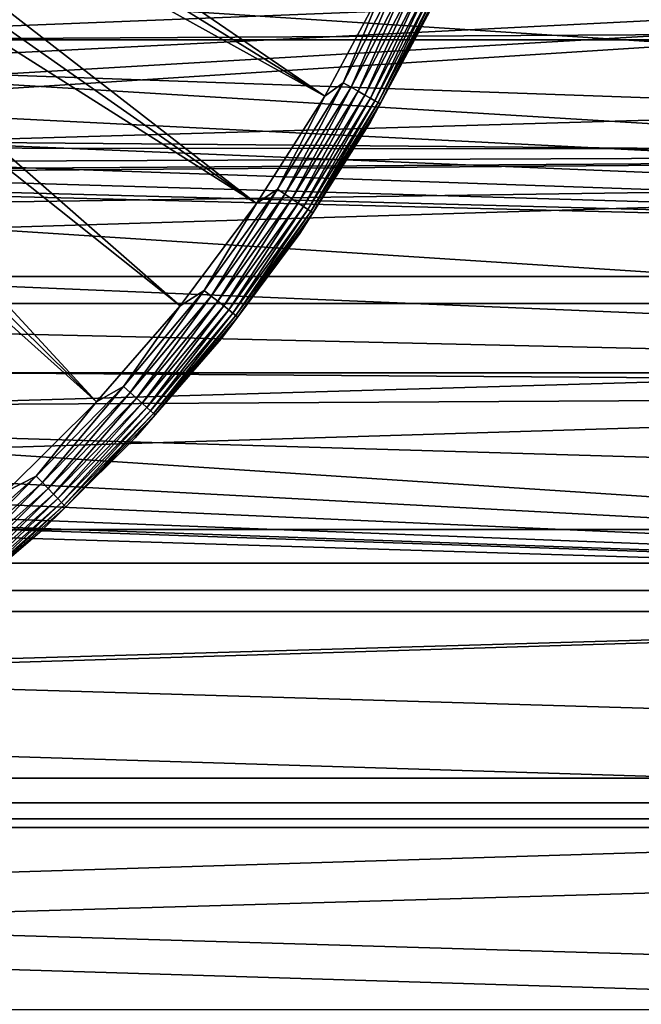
# Model space of a CAD drawing. Header units: millimetres. Extents: x -40 to 40, y -40 to 40.
# Tile 24 of 36: x 10 to 15.3, y -15.1 to -6.7. Entities that reach past the tile are written whole.
import ezdxf

# ---------------------------------------------------------------- set-up
doc = ezdxf.new("R2010")
doc.units = ezdxf.units.MM
doc.header["$LTSCALE"] = 81.481481
for name, color, linetype in [('14', 7, 'CONTINUOUS'), ('19', 7, 'CONTINUOUS'), ('2', 7, 'CONTINUOUS'), ('23', 7, 'CONTINUOUS'), ('25', 7, 'CONTINUOUS'), ('9', 7, 'CONTINUOUS')]:
    doc.layers.add(name, color=color, linetype=linetype)

msp = doc.modelspace()

# ---------------------------------------------------------------- linework, layer by layer
at = {"layer": '14', "color": 7, "linetype": 'Continuous'}
for points in [[(6.5601, -3.6353, -15.5), (6.7156, -3.3393, -15.5), (12.5633, -7.3388, -14.795), (6.5601, -3.6353, -15.5)], [(12.5633, -7.3388, -14.795), (6.7156, -3.3393, -15.5), (13.0766, -6.3794, -14.795), (12.5633, -7.3388, -14.795)], [(6.3916, -3.924, -15.5), (6.5601, -3.6353, -15.5), (12.5633, -7.3388, -14.795), (6.3916, -3.924, -15.5)], [(6.2104, -4.2049, -15.5), (6.3916, -3.924, -15.5), (11.9798, -8.2571, -14.795), (6.2104, -4.2049, -15.5)], [(11.9798, -8.2571, -14.795), (6.3916, -3.924, -15.5), (12.5633, -7.3388, -14.795), (11.9798, -8.2571, -14.795)], [(6.0168, -4.4775, -15.5), (6.2104, -4.2049, -15.5), (11.9798, -8.2571, -14.795), (6.0168, -4.4775, -15.5)], [(5.8113, -4.7412, -15.5), (6.0168, -4.4775, -15.5), (11.3292, -9.1293, -14.795), (5.8113, -4.7412, -15.5)], [(11.3292, -9.1293, -14.795), (6.0168, -4.4775, -15.5), (11.9798, -8.2571, -14.795), (11.3292, -9.1293, -14.795)], [(5.5943, -4.9954, -15.5), (5.8113, -4.7412, -15.5), (10.6153, -9.9504, -14.795), (5.5943, -4.9954, -15.5)], [(10.6153, -9.9504, -14.795), (5.8113, -4.7412, -15.5), (11.3292, -9.1293, -14.795), (10.6153, -9.9504, -14.795)], [(5.3661, -5.2397, -15.5), (5.5943, -4.9954, -15.5), (10.6153, -9.9504, -14.795), (5.3661, -5.2397, -15.5)], [(9.842, -10.7159, -14.795), (5.3661, -5.2397, -15.5), (10.6153, -9.9504, -14.795), (9.842, -10.7159, -14.795)]]:
    msp.add_3dface(points, dxfattribs=at)
at = {"layer": '19', "color": 7, "linetype": 'Continuous'}
for points in [[(12.7216, -7.2249, -14.7803), (13.215, -6.277, -14.7803), (12.7885, -7.2629, -14.7527), (12.7216, -7.2249, -14.7803)], [(12.7216, -7.2249, -14.7803), (13.0766, -6.3794, -14.795), (13.215, -6.277, -14.7803), (12.7216, -7.2249, -14.7803)], [(12.7885, -7.2629, -14.7527), (13.215, -6.277, -14.7803), (13.2845, -6.31, -14.7527), (12.7885, -7.2629, -14.7527)], [(12.5633, -7.3388, -14.795), (13.0766, -6.3794, -14.795), (12.7216, -7.2249, -14.7803), (12.5633, -7.3388, -14.795)], [(12.7885, -7.2629, -14.7527), (13.2845, -6.31, -14.7527), (12.8505, -7.2982, -14.7129), (12.7885, -7.2629, -14.7527)], [(12.8505, -7.2982, -14.7129), (13.2845, -6.31, -14.7527), (13.349, -6.3407, -14.7129), (12.8505, -7.2982, -14.7129)], [(12.8505, -7.2982, -14.7129), (13.349, -6.3407, -14.7129), (12.9061, -7.3297, -14.662), (12.8505, -7.2982, -14.7129)], [(12.9061, -7.3297, -14.662), (13.349, -6.3407, -14.7129), (13.4067, -6.3681, -14.662), (12.9061, -7.3297, -14.662)], [(12.9061, -7.3297, -14.662), (13.4067, -6.3681, -14.662), (12.9538, -7.3568, -14.6014), (12.9061, -7.3297, -14.662)], [(12.9538, -7.3568, -14.6014), (13.4067, -6.3681, -14.662), (13.4562, -6.3916, -14.6014), (12.9538, -7.3568, -14.6014)], [(12.9538, -7.3568, -14.6014), (13.4562, -6.3916, -14.6014), (12.9922, -7.3786, -14.5326), (12.9538, -7.3568, -14.6014)], [(12.9922, -7.3786, -14.5326), (13.4562, -6.3916, -14.6014), (13.4962, -6.4106, -14.5326), (12.9922, -7.3786, -14.5326)], [(12.9922, -7.3786, -14.5326), (13.4962, -6.4106, -14.5326), (13.0204, -7.3946, -14.4576), (12.9922, -7.3786, -14.5326)], [(13.0204, -7.3946, -14.4576), (13.4962, -6.4106, -14.5326), (13.5254, -6.4245, -14.4576), (13.0204, -7.3946, -14.4576)], [(13.0204, -7.3946, -14.4576), (13.5254, -6.4245, -14.4576), (13.0376, -7.4044, -14.3783), (13.0204, -7.3946, -14.4576)], [(13.0376, -7.4044, -14.3783), (13.5254, -6.4245, -14.4576), (13.5433, -6.4329, -14.3783), (13.0376, -7.4044, -14.3783)], [(13.0376, -7.4044, -14.3783), (13.5433, -6.4329, -14.3783), (13.4813, -6.5768, -14.2975), (13.0376, -7.4044, -14.3783)], [(12.9521, -7.5659, -14.2975), (13.0376, -7.4044, -14.3783), (13.4813, -6.5768, -14.2975), (12.9521, -7.5659, -14.2975)], [(12.1603, -8.1343, -14.7803), (12.7216, -7.2249, -14.7803), (12.2242, -8.177, -14.7527), (12.1603, -8.1343, -14.7803)], [(12.1603, -8.1343, -14.7803), (12.5633, -7.3388, -14.795), (12.7216, -7.2249, -14.7803), (12.1603, -8.1343, -14.7803)], [(12.2242, -8.177, -14.7527), (12.7216, -7.2249, -14.7803), (12.7885, -7.2629, -14.7527), (12.2242, -8.177, -14.7527)], [(12.2242, -8.177, -14.7527), (12.7885, -7.2629, -14.7527), (12.2835, -8.2167, -14.7129), (12.2242, -8.177, -14.7527)], [(12.2835, -8.2167, -14.7129), (12.7885, -7.2629, -14.7527), (12.8505, -7.2982, -14.7129), (12.2835, -8.2167, -14.7129)], [(12.2835, -8.2167, -14.7129), (12.8505, -7.2982, -14.7129), (12.3367, -8.2523, -14.662), (12.2835, -8.2167, -14.7129)], [(12.3367, -8.2523, -14.662), (12.8505, -7.2982, -14.7129), (12.9061, -7.3297, -14.662), (12.3367, -8.2523, -14.662)], [(11.9798, -8.2571, -14.795), (12.5633, -7.3388, -14.795), (12.1603, -8.1343, -14.7803), (11.9798, -8.2571, -14.795)], [(12.3367, -8.2523, -14.662), (12.9061, -7.3297, -14.662), (12.3822, -8.2827, -14.6014), (12.3367, -8.2523, -14.662)], [(12.3822, -8.2827, -14.6014), (12.9061, -7.3297, -14.662), (12.9538, -7.3568, -14.6014), (12.3822, -8.2827, -14.6014)], [(12.3822, -8.2827, -14.6014), (12.9538, -7.3568, -14.6014), (12.4189, -8.3073, -14.5326), (12.3822, -8.2827, -14.6014)], [(12.4189, -8.3073, -14.5326), (12.9538, -7.3568, -14.6014), (12.9922, -7.3786, -14.5326), (12.4189, -8.3073, -14.5326)], [(12.4189, -8.3073, -14.5326), (12.9922, -7.3786, -14.5326), (12.4459, -8.3253, -14.4576), (12.4189, -8.3073, -14.5326)], [(12.4459, -8.3253, -14.4576), (12.9922, -7.3786, -14.5326), (13.0204, -7.3946, -14.4576), (12.4459, -8.3253, -14.4576)], [(12.4459, -8.3253, -14.4576), (13.0204, -7.3946, -14.4576), (12.4623, -8.3363, -14.3783), (12.4459, -8.3253, -14.4576)], [(12.4623, -8.3363, -14.3783), (13.0204, -7.3946, -14.4576), (13.0376, -7.4044, -14.3783), (12.4623, -8.3363, -14.3783)], [(12.4623, -8.3363, -14.3783), (13.0376, -7.4044, -14.3783), (12.9521, -7.5659, -14.2975), (12.4623, -8.3363, -14.3783)], [(12.3505, -8.5127, -14.2975), (12.4623, -8.3363, -14.3783), (12.9521, -7.5659, -14.2975), (12.3505, -8.5127, -14.2975)], [(11.5341, -9.0002, -14.7803), (12.1603, -8.1343, -14.7803), (11.5947, -9.0475, -14.7527), (11.5341, -9.0002, -14.7803)], [(11.5341, -9.0002, -14.7803), (11.9798, -8.2571, -14.795), (12.1603, -8.1343, -14.7803), (11.5341, -9.0002, -14.7803)], [(11.5947, -9.0475, -14.7527), (12.1603, -8.1343, -14.7803), (12.2242, -8.177, -14.7527), (11.5947, -9.0475, -14.7527)], [(11.5947, -9.0475, -14.7527), (12.2242, -8.177, -14.7527), (11.651, -9.0914, -14.7129), (11.5947, -9.0475, -14.7527)], [(11.651, -9.0914, -14.7129), (12.2242, -8.177, -14.7527), (12.2835, -8.2167, -14.7129), (11.651, -9.0914, -14.7129)], [(11.651, -9.0914, -14.7129), (12.2835, -8.2167, -14.7129), (11.7014, -9.1308, -14.662), (11.651, -9.0914, -14.7129)], [(11.7014, -9.1308, -14.662), (12.2835, -8.2167, -14.7129), (12.3367, -8.2523, -14.662), (11.7014, -9.1308, -14.662)], [(11.3292, -9.1293, -14.795), (11.9798, -8.2571, -14.795), (11.5341, -9.0002, -14.7803), (11.3292, -9.1293, -14.795)], [(11.7014, -9.1308, -14.662), (12.3367, -8.2523, -14.662), (11.7446, -9.1645, -14.6014), (11.7014, -9.1308, -14.662)], [(11.7446, -9.1645, -14.6014), (12.3367, -8.2523, -14.662), (12.3822, -8.2827, -14.6014), (11.7446, -9.1645, -14.6014)], [(11.7446, -9.1645, -14.6014), (12.3822, -8.2827, -14.6014), (11.7794, -9.1917, -14.5326), (11.7446, -9.1645, -14.6014)], [(11.7794, -9.1917, -14.5326), (12.3822, -8.2827, -14.6014), (12.4189, -8.3073, -14.5326), (11.7794, -9.1917, -14.5326)], [(11.7794, -9.1917, -14.5326), (12.4189, -8.3073, -14.5326), (11.805, -9.2116, -14.4576), (11.7794, -9.1917, -14.5326)], [(11.805, -9.2116, -14.4576), (12.4189, -8.3073, -14.5326), (12.4459, -8.3253, -14.4576), (11.805, -9.2116, -14.4576)], [(11.805, -9.2116, -14.4576), (12.4459, -8.3253, -14.4576), (11.8205, -9.2238, -14.3783), (11.805, -9.2116, -14.4576)], [(11.8205, -9.2238, -14.3783), (12.4459, -8.3253, -14.4576), (12.4623, -8.3363, -14.3783), (11.8205, -9.2238, -14.3783)], [(11.8205, -9.2238, -14.3783), (12.4623, -8.3363, -14.3783), (12.3505, -8.5127, -14.2975), (11.8205, -9.2238, -14.3783)], [(11.6798, -9.4118, -14.2975), (11.8205, -9.2238, -14.3783), (12.3505, -8.5127, -14.2975), (11.6798, -9.4118, -14.2975)], [(10.8463, -9.8181, -14.7803), (11.5341, -9.0002, -14.7803), (10.9033, -9.8697, -14.7527), (10.8463, -9.8181, -14.7803)], [(10.8463, -9.8181, -14.7803), (11.3292, -9.1293, -14.795), (11.5341, -9.0002, -14.7803), (10.8463, -9.8181, -14.7803)], [(10.9033, -9.8697, -14.7527), (11.5341, -9.0002, -14.7803), (11.5947, -9.0475, -14.7527), (10.9033, -9.8697, -14.7527)], [(10.9033, -9.8697, -14.7527), (11.5947, -9.0475, -14.7527), (10.9562, -9.9176, -14.7129), (10.9033, -9.8697, -14.7527)], [(10.9562, -9.9176, -14.7129), (11.5947, -9.0475, -14.7527), (11.651, -9.0914, -14.7129), (10.9562, -9.9176, -14.7129)], [(10.6153, -9.9504, -14.795), (11.3292, -9.1293, -14.795), (10.8463, -9.8181, -14.7803), (10.6153, -9.9504, -14.795)], [(10.9562, -9.9176, -14.7129), (11.651, -9.0914, -14.7129), (11.0037, -9.9606, -14.662), (10.9562, -9.9176, -14.7129)], [(11.0037, -9.9606, -14.662), (11.651, -9.0914, -14.7129), (11.7014, -9.1308, -14.662), (11.0037, -9.9606, -14.662)], [(11.0037, -9.9606, -14.662), (11.7014, -9.1308, -14.662), (11.0443, -9.9973, -14.6014), (11.0037, -9.9606, -14.662)], [(11.0443, -9.9973, -14.6014), (11.7014, -9.1308, -14.662), (11.7446, -9.1645, -14.6014), (11.0443, -9.9973, -14.6014)], [(11.0443, -9.9973, -14.6014), (11.7446, -9.1645, -14.6014), (11.077, -10.027, -14.5326), (11.0443, -9.9973, -14.6014)], [(11.077, -10.027, -14.5326), (11.7446, -9.1645, -14.6014), (11.7794, -9.1917, -14.5326), (11.077, -10.027, -14.5326)], [(11.077, -10.027, -14.5326), (11.7794, -9.1917, -14.5326), (11.1011, -10.0487, -14.4576), (11.077, -10.027, -14.5326)], [(11.1011, -10.0487, -14.4576), (11.7794, -9.1917, -14.5326), (11.805, -9.2116, -14.4576), (11.1011, -10.0487, -14.4576)], [(11.1011, -10.0487, -14.4576), (11.805, -9.2116, -14.4576), (11.1157, -10.062, -14.3783), (11.1011, -10.0487, -14.4576)], [(11.1157, -10.062, -14.3783), (11.805, -9.2116, -14.4576), (11.8205, -9.2238, -14.3783), (11.1157, -10.062, -14.3783)], [(11.1157, -10.062, -14.3783), (11.8205, -9.2238, -14.3783), (11.6798, -9.4118, -14.2975), (11.1157, -10.062, -14.3783)], [(10.9438, -10.2583, -14.2975), (11.1157, -10.062, -14.3783), (11.6798, -9.4118, -14.2975), (10.9438, -10.2583, -14.2975)], [(10.1007, -10.5837, -14.7803), (10.8463, -9.8181, -14.7803), (10.1538, -10.6393, -14.7527), (10.1007, -10.5837, -14.7803)], [(10.1007, -10.5837, -14.7803), (10.6153, -9.9504, -14.795), (10.8463, -9.8181, -14.7803), (10.1007, -10.5837, -14.7803)], [(10.1538, -10.6393, -14.7527), (10.8463, -9.8181, -14.7803), (10.9033, -9.8697, -14.7527), (10.1538, -10.6393, -14.7527)], [(10.1538, -10.6393, -14.7527), (10.9033, -9.8697, -14.7527), (10.2031, -10.6909, -14.7129), (10.1538, -10.6393, -14.7527)], [(10.2031, -10.6909, -14.7129), (10.9033, -9.8697, -14.7527), (10.9562, -9.9176, -14.7129), (10.2031, -10.6909, -14.7129)], [(10.2031, -10.6909, -14.7129), (10.9562, -9.9176, -14.7129), (10.2472, -10.7372, -14.662), (10.2031, -10.6909, -14.7129)], [(10.2472, -10.7372, -14.662), (10.9562, -9.9176, -14.7129), (11.0037, -9.9606, -14.662), (10.2472, -10.7372, -14.662)], [(9.842, -10.7159, -14.795), (10.6153, -9.9504, -14.795), (10.1007, -10.5837, -14.7803), (9.842, -10.7159, -14.795)], [(10.2472, -10.7372, -14.662), (11.0037, -9.9606, -14.662), (10.2851, -10.7768, -14.6014), (10.2472, -10.7372, -14.662)], [(10.2851, -10.7768, -14.6014), (11.0037, -9.9606, -14.662), (11.0443, -9.9973, -14.6014), (10.2851, -10.7768, -14.6014)], [(10.2851, -10.7768, -14.6014), (11.0443, -9.9973, -14.6014), (10.3156, -10.8088, -14.5326), (10.2851, -10.7768, -14.6014)], [(10.3156, -10.8088, -14.5326), (11.0443, -9.9973, -14.6014), (11.077, -10.027, -14.5326), (10.3156, -10.8088, -14.5326)], [(10.3156, -10.8088, -14.5326), (11.077, -10.027, -14.5326), (10.3379, -10.8323, -14.4576), (10.3156, -10.8088, -14.5326)], [(10.3379, -10.8323, -14.4576), (11.077, -10.027, -14.5326), (11.1011, -10.0487, -14.4576), (10.3379, -10.8323, -14.4576)], [(10.3379, -10.8323, -14.4576), (11.1011, -10.0487, -14.4576), (10.3516, -10.8465, -14.3783), (10.3379, -10.8323, -14.4576)], [(10.3516, -10.8465, -14.3783), (11.1011, -10.0487, -14.4576), (11.1157, -10.062, -14.3783), (10.3516, -10.8465, -14.3783)], [(10.3516, -10.8465, -14.3783), (11.1157, -10.062, -14.3783), (10.9438, -10.2583, -14.2975), (10.3516, -10.8465, -14.3783)], [(10.1466, -11.0475, -14.2975), (10.3516, -10.8465, -14.3783), (10.9438, -10.2583, -14.2975), (10.1466, -11.0475, -14.2975)], [(9.3012, -11.2927, -14.7803), (10.1007, -10.5837, -14.7803), (9.3501, -11.3521, -14.7527), (9.3012, -11.2927, -14.7803)], [(9.3012, -11.2927, -14.7803), (9.842, -10.7159, -14.795), (10.1007, -10.5837, -14.7803), (9.3012, -11.2927, -14.7803)], [(9.3501, -11.3521, -14.7527), (10.1007, -10.5837, -14.7803), (10.1538, -10.6393, -14.7527), (9.3501, -11.3521, -14.7527)], [(9.3501, -11.3521, -14.7527), (10.1538, -10.6393, -14.7527), (9.3955, -11.4072, -14.7129), (9.3501, -11.3521, -14.7527)], [(9.3955, -11.4072, -14.7129), (10.1538, -10.6393, -14.7527), (10.2031, -10.6909, -14.7129), (9.3955, -11.4072, -14.7129)], [(9.3955, -11.4072, -14.7129), (10.2031, -10.6909, -14.7129), (9.4361, -11.4566, -14.662), (9.3955, -11.4072, -14.7129)], [(9.4361, -11.4566, -14.662), (10.2031, -10.6909, -14.7129), (10.2472, -10.7372, -14.662), (9.4361, -11.4566, -14.662)], [(9.4361, -11.4566, -14.662), (10.2472, -10.7372, -14.662), (9.471, -11.4989, -14.6014), (9.4361, -11.4566, -14.662)], [(9.471, -11.4989, -14.6014), (10.2472, -10.7372, -14.662), (10.2851, -10.7768, -14.6014), (9.471, -11.4989, -14.6014)], [(9.471, -11.4989, -14.6014), (10.2851, -10.7768, -14.6014), (9.4991, -11.533, -14.5326), (9.471, -11.4989, -14.6014)], [(9.4991, -11.533, -14.5326), (10.2851, -10.7768, -14.6014), (10.3156, -10.8088, -14.5326), (9.4991, -11.533, -14.5326)], [(9.4991, -11.533, -14.5326), (10.3156, -10.8088, -14.5326), (9.5197, -11.558, -14.4576), (9.4991, -11.533, -14.5326)], [(9.5197, -11.558, -14.4576), (10.3156, -10.8088, -14.5326), (10.3379, -10.8323, -14.4576), (9.5197, -11.558, -14.4576)], [(9.5197, -11.558, -14.4576), (10.3379, -10.8323, -14.4576), (9.5322, -11.5732, -14.3783), (9.5197, -11.558, -14.4576)], [(9.5322, -11.5732, -14.3783), (10.3379, -10.8323, -14.4576), (10.3516, -10.8465, -14.3783), (9.5322, -11.5732, -14.3783)], [(9.5322, -11.5732, -14.3783), (10.3516, -10.8465, -14.3783), (10.1466, -11.0475, -14.2975), (9.5322, -11.5732, -14.3783)], [(9.2926, -11.7748, -14.2975), (9.5322, -11.5732, -14.3783), (10.1466, -11.0475, -14.2975), (9.2926, -11.7748, -14.2975)]]:
    msp.add_3dface(points, dxfattribs=at)
at = {"layer": '2', "color": 239, "linetype": 'Continuous', "true_color": 0x3f2236}
for points in [[(-38.8999, -6.8591), (39.2329, -4.5857), (-39.2329, -4.5857), (-38.8999, -6.8591)], [(38.8999, -6.8591), (39.2329, -4.5857), (-38.8999, -6.8591), (38.8999, -6.8591)], [(-38.4353, -9.1094), (38.8999, -6.8591), (-38.8999, -6.8591), (-38.4353, -9.1094)], [(38.4353, -9.1094), (38.8999, -6.8591), (-38.4353, -9.1094), (38.4353, -9.1094)], [(-37.8406, -11.3287), (38.4353, -9.1094), (-38.4353, -9.1094), (-37.8406, -11.3287)], [(37.8406, -11.3287), (38.4353, -9.1094), (-37.8406, -11.3287), (37.8406, -11.3287)], [(-37.1179, -13.5098), (37.8406, -11.3287), (-37.8406, -11.3287), (-37.1179, -13.5098)], [(37.1179, -13.5098), (37.8406, -11.3287), (-37.1179, -13.5098), (37.1179, -13.5098)], [(-36.2695, -15.6452), (37.1179, -13.5098), (-37.1179, -13.5098), (-36.2695, -15.6452)], [(36.2695, -15.6452), (37.1179, -13.5098), (-36.2695, -15.6452), (36.2695, -15.6452)]]:
    msp.add_3dface(points, dxfattribs=at)
at = {"layer": '23', "color": 7, "linetype": 'Continuous'}
for points in [[(2.0835, -7.7757, -480), (31.4551, -5.8799, -480), (2.7533, -7.5645, -480), (2.0835, -7.7757, -480)], [(31.0335, -7.8053, -480), (31.4551, -5.8799, -480), (2.0835, -7.7757, -480), (31.0335, -7.8053, -480)], [(2.7533, -7.5645, -480), (31.4551, -5.8799, -480), (3.4021, -7.2958, -480), (2.7533, -7.5645, -480)], [(3.4021, -7.2958, -480), (31.4551, -5.8799, -480), (4.025, -6.9715, -480), (3.4021, -7.2958, -480)], [(4.025, -6.9715, -480), (31.4551, -5.8799, -480), (4.6173, -6.5942, -480), (4.025, -6.9715, -480)], [(-30.4941, -9.7009, -480), (31.0335, -7.8053, -480), (0, -8.05, -480), (-30.4941, -9.7009, -480)], [(30.4941, -9.7009, -480), (31.0335, -7.8053, -480), (-30.4941, -9.7009, -480), (30.4941, -9.7009, -480)], [(0, -8.05, -480), (31.0335, -7.8053, -480), (0.7016, -8.0194, -480), (0, -8.05, -480)], [(0.7016, -8.0194, -480), (31.0335, -7.8053, -480), (1.3979, -7.9277, -480), (0.7016, -8.0194, -480)], [(1.3979, -7.9277, -480), (31.0335, -7.8053, -480), (2.0835, -7.7757, -480), (1.3979, -7.9277, -480)], [(-29.8391, -11.5597, -480), (30.4941, -9.7009, -480), (-30.4941, -9.7009, -480), (-29.8391, -11.5597, -480)], [(29.8391, -11.5597, -480), (30.4941, -9.7009, -480), (-29.8391, -11.5597, -480), (29.8391, -11.5597, -480)], [(-29.0709, -13.3748, -480), (29.8391, -11.5597, -480), (-29.8391, -11.5597, -480), (-29.0709, -13.3748, -480)], [(29.0709, -13.3748, -480), (29.8391, -11.5597, -480), (-29.0709, -13.3748, -480), (29.0709, -13.3748, -480)], [(-28.1924, -15.139, -480), (29.0709, -13.3748, -480), (-29.0709, -13.3748, -480), (-28.1924, -15.139, -480)], [(28.1924, -15.139, -480), (29.0709, -13.3748, -480), (-28.1924, -15.139, -480), (28.1924, -15.139, -480)]]:
    msp.add_3dface(points, dxfattribs=at)
at = {"layer": '25', "color": 7, "linetype": 'Continuous'}
for points in [[(31.9466, -5.9719, -483), (31.5184, -7.9272, -483), (8.5542, -6.4277, -483), (31.9466, -5.9719, -483)], [(8.5542, -6.4277, -483), (31.5184, -7.9272, -483), (8.0092, -7.0952, -483), (8.5542, -6.4277, -483)], [(8.0092, -7.0952, -483), (31.5184, -7.9272, -483), (7.4123, -7.7167, -483), (8.0092, -7.0952, -483)], [(7.4123, -7.7167, -483), (31.5184, -7.9272, -483), (6.7673, -8.2881, -483), (7.4123, -7.7167, -483)], [(31.5184, -7.9272, -483), (30.9706, -9.8524, -483), (6.7673, -8.2881, -483), (31.5184, -7.9272, -483)], [(6.7673, -8.2881, -483), (30.9706, -9.8524, -483), (6.0784, -8.8058, -483), (6.7673, -8.2881, -483)], [(6.0784, -8.8058, -483), (30.9706, -9.8524, -483), (5.3501, -9.2664, -483), (6.0784, -8.8058, -483)], [(5.3501, -9.2664, -483), (30.9706, -9.8524, -483), (4.5871, -9.6669, -483), (5.3501, -9.2664, -483)], [(4.5871, -9.6669, -483), (30.9706, -9.8524, -483), (3.7943, -10.0047, -483), (4.5871, -9.6669, -483)], [(30.3053, -11.7404, -483), (-30.9706, -9.8524, -483), (-0.4309, -10.6913, -483), (30.3053, -11.7404, -483)], [(-30.3053, -11.7404, -483), (-30.9706, -9.8524, -483), (30.3053, -11.7404, -483), (-30.3053, -11.7404, -483)], [(30.9706, -9.8524, -483), (30.3053, -11.7404, -483), (3.7943, -10.0047, -483), (30.9706, -9.8524, -483)], [(3.7943, -10.0047, -483), (30.3053, -11.7404, -483), (2.977, -10.2775, -483), (3.7943, -10.0047, -483)], [(2.977, -10.2775, -483), (30.3053, -11.7404, -483), (2.1403, -10.4837, -483), (2.977, -10.2775, -483)], [(2.1403, -10.4837, -483), (30.3053, -11.7404, -483), (1.2898, -10.622, -483), (2.1403, -10.4837, -483)], [(1.2898, -10.622, -483), (30.3053, -11.7404, -483), (0.4309, -10.6913, -483), (1.2898, -10.622, -483)], [(0.4309, -10.6913, -483), (30.3053, -11.7404, -483), (-0.4309, -10.6913, -483), (0.4309, -10.6913, -483)], [(29.5251, -13.5838, -483), (-30.3053, -11.7404, -483), (30.3053, -11.7404, -483), (29.5251, -13.5838, -483)], [(-29.5251, -13.5838, -483), (-30.3053, -11.7404, -483), (29.5251, -13.5838, -483), (-29.5251, -13.5838, -483)], [(28.6329, -15.3755, -483), (-29.5251, -13.5838, -483), (29.5251, -13.5838, -483), (28.6329, -15.3755, -483)], [(-28.6329, -15.3755, -483), (-29.5251, -13.5838, -483), (28.6329, -15.3755, -483), (-28.6329, -15.3755, -483)]]:
    msp.add_3dface(points, dxfattribs=at)
at = {"layer": '9', "color": 250, "linetype": 'Continuous', "true_color": 0x1c1c1c}
for points in [[(4.5581, -6.5093, -14), (37.2074, -6.6865, -14), (3.9734, -6.8818, -14), (4.5581, -6.5093, -14)], [(37.2074, -6.6865, -14), (36.7459, -8.8791, -14), (3.9734, -6.8818, -14), (37.2074, -6.6865, -14)], [(3.9734, -6.8818, -14), (36.7459, -8.8791, -14), (3.3585, -7.202, -14), (3.9734, -6.8818, -14)], [(3.3585, -7.202, -14), (36.7459, -8.8791, -14), (2.7179, -7.4673, -14), (3.3585, -7.202, -14)], [(2.7179, -7.4673, -14), (36.7459, -8.8791, -14), (2.0568, -7.6757, -14), (2.7179, -7.4673, -14)], [(2.0568, -7.6757, -14), (36.7459, -8.8791, -14), (1.3799, -7.8258, -14), (2.0568, -7.6757, -14)], [(1.3799, -7.8258, -14), (36.7459, -8.8791, -14), (0.6926, -7.9163, -14), (1.3799, -7.8258, -14)], [(36.7459, -8.8791, -14), (-36.7459, -8.8791, -14), (0, -7.9465, -14), (36.7459, -8.8791, -14)], [(0.6926, -7.9163, -14), (36.7459, -8.8791, -14), (0, -7.9465, -14), (0.6926, -7.9163, -14)], [(-36.1554, -11.0403, -14), (-36.7459, -8.8791, -14), (36.1554, -11.0403, -14), (-36.1554, -11.0403, -14)], [(36.1554, -11.0403, -14), (-36.7459, -8.8791, -14), (36.7459, -8.8791, -14), (36.1554, -11.0403, -14)], [(35.4379, -13.1628, -14), (-36.1554, -11.0403, -14), (36.1554, -11.0403, -14), (35.4379, -13.1628, -14)], [(-35.4379, -13.1628, -14), (-36.1554, -11.0403, -14), (35.4379, -13.1628, -14), (-35.4379, -13.1628, -14)], [(34.5958, -15.2391, -14), (-35.4379, -13.1628, -14), (35.4379, -13.1628, -14), (34.5958, -15.2391, -14)], [(-34.5958, -15.2391, -14), (-35.4379, -13.1628, -14), (34.5958, -15.2391, -14), (-34.5958, -15.2391, -14)]]:
    msp.add_3dface(points, dxfattribs=at)

doc.saveas('drawing.dxf')
